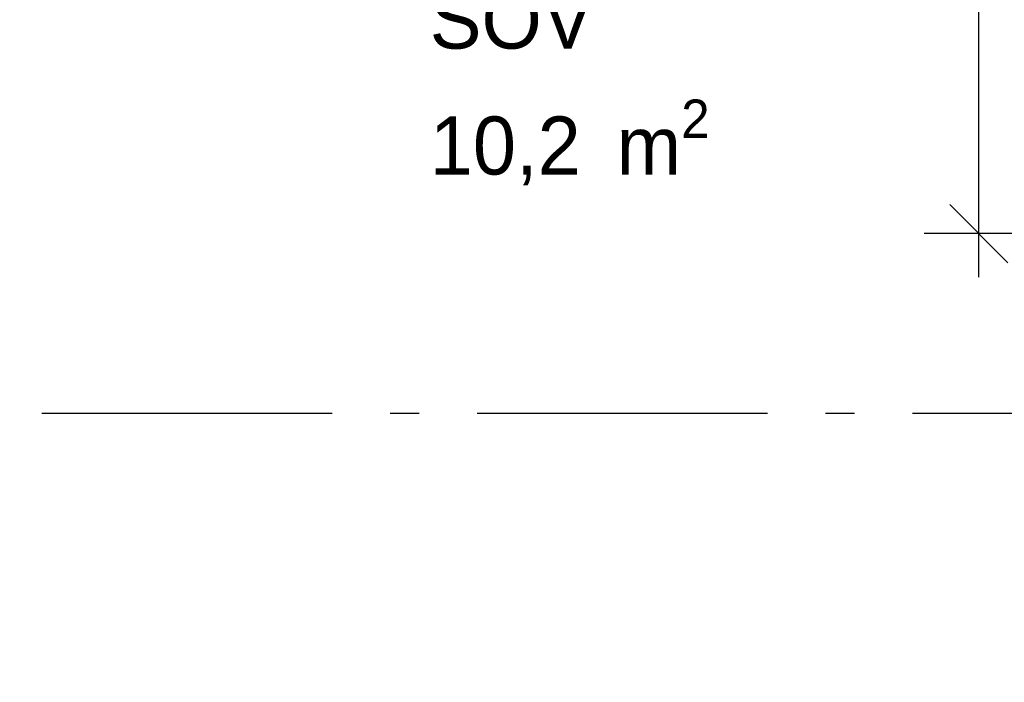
# Model space of a CAD drawing. Header units: millimetres. Extents: x -5000 to 341424, y -9235 to 550260.
# Tile 117 of 236: x 295246 to 296943, y 349008 to 350149. Entities that reach past the tile are written whole.
import ezdxf
from ezdxf.enums import TextEntityAlignment as Align

# ---------------------------------------------------------------- set-up
doc = ezdxf.new("R2010")
doc.units = ezdxf.units.MM
doc.header["$LTSCALE"] = 0.5
doc.header["$MEASUREMENT"] = 0
doc.linetypes.add('Akselinje', pattern=[1500, 1000, -200, 100, -200])
doc.linetypes.add('PLINE', pattern=[0])
for name, color, linetype in [('82-- Modullinjer(Nye konstruksjoner)', 7, 'Continuous'), ('842-M___1_50 Målsetting bygning', 7, 'Continuous'), ('842-M___1_50 Målsetting bygning(Nye konstruksjoner)', 7, 'Continuous'), ('862- M___Nettoareal(Nye konstruksjoner)', 7, 'Continuous'), ('862- M___Nettoareal(Tekst)(Nye konstruksjoner)', 7, 'Continuous')]:
    doc.layers.add(name, color=color, linetype=linetype)
doc.styles.add('GENERATED_STYLE_1', font='txt')
doc.styles.add('GENERATED_STYLE_3', font='arial.ttf')
doc.styles.add('GENERATED_STYLE_5', font='arial.ttf')
doc.dimstyles.new('GENERATED_STYLE__2', dxfattribs={"dimtxt": 100, "dimasz": 95, "dimexe": 0.18, "dimexo": 0.0625, "dimgap": 0, "dimtad": 1, "dimtih": 1, "dimtoh": 1, "dimdec": 0, "dimzin": 0, "dimdsep": 46, "dimtxsty": 'GENERATED_STYLE_3', "dimblk": 'ARROWHEAD_6', "dimblk1": 'ARROWHEAD_6', "dimblk2": 'ARROWHEAD_6', "dimcen": 0.09, "dimse1": 1, "dimse2": 1, "dimclrd": 256, "dimclre": 256, "dimclrt": 256, "dimadec": 1, "dimazin": 0, "dimtfac": 1, "dimtdec": 4, "dimtmove": 0, "dimatfit": 3, "dimfxl": 1, "dimtolj": 1, "dimtzin": 0, "dimarcsym": 0})
doc.dimstyles.new('GENERATED_STYLE__4', dxfattribs={"dimtxt": 100, "dimasz": 95, "dimexe": 0.18, "dimexo": 0.0625, "dimgap": 0, "dimtad": 1, "dimdec": 0, "dimzin": 0, "dimdsep": 46, "dimtxsty": 'GENERATED_STYLE_3', "dimblk": 'ARROWHEAD_6', "dimblk1": 'ARROWHEAD_6', "dimblk2": 'ARROWHEAD_6', "dimcen": 0.09, "dimse1": 1, "dimse2": 1, "dimclrd": 256, "dimclre": 256, "dimclrt": 256, "dimadec": 1, "dimazin": 0, "dimtfac": 1, "dimtdec": 4, "dimtmove": 0, "dimatfit": 3, "dimfxl": 1, "dimtolj": 1, "dimtzin": 0, "dimarcsym": 0})

# ---------------------------------------------------------------- blocks, each defined once
blk = doc.blocks.new('Standard grid marker[95]', base_point=(305734.8, 349470.7))
at = {"layer": '82-- Modullinjer(Nye konstruksjoner)', "linetype": 'Akselinje'}
blk.add_line((305534.8, 349470.7), (271734.8, 349470.7), dxfattribs=at)
at = {"layer": '82-- Modullinjer(Nye konstruksjoner)', "style": 'GENERATED_STYLE_5'}
for tag, p in [('AC_MarkerText_1_1', (271409.8, 349524.4)), ('AC_MarkerText_1_0', (305859.8, 349524.4))]:
    blk.add_attdef(tag, text='', height=100, rotation=360, dxfattribs=at).set_placement(p, align=Align.TOP_CENTER)
blk = doc.blocks.new('*D867')
at = {"layer": '842-M___1_50 Målsetting bygning', "linetype": 'PLINE'}
for p, q in [((294611, 343394), (294611, 343206.5)), ((297988, 343394), (297988, 343206.5)), ((294561, 343250.2), (294661, 343350.2)), ((297938, 343250.2), (298038, 343350.2)), ((297988, 343300.2), (294611, 343300.2))]:
    blk.add_line(p, q, dxfattribs=at)
at = {"layer": '842-M___1_50 Målsetting bygning', "insert": (296127.9, 343320.2), "char_height": 100, "attachment_point": 7, "style": 'GENERATED_STYLE_3'}
blk.add_mtext('\\A1;{\\pql;\\fArial|b0|i0|c0|p0;\\W1.000000;3\xa0377}', dxfattribs=at)
blk = doc.blocks.new('ARROWHEAD_6')
at = {"linetype": 'Continuous'}
for p, q in [((-0.5, -0.5), (0.5, 0.5)), ((0, 0), (-1, 0))]:
    blk.add_line(p, q, dxfattribs=at)
blk = doc.blocks.new('SOV__41', base_point=(296177.1, 350061))
at = {"layer": '862- M___Nettoareal(Tekst)(Nye konstruksjoner)', "insert": (295953, 350011.7), "char_height": 100, "attachment_point": 1, "style": 'GENERATED_STYLE_1'}
blk.add_mtext('\\A1;{\\pql;\\pt0,2300;\\fAvenir Light|b0|i0|c0|p0;\\W1.000000;10,2\\fAvenir Light|b0|i0|c0|p0;\\W1.000000;\\A1{\\H.66x;\\S^  ;}\\fAvenir Light|b0|i0|c0|p0;\\W1.000000; m\\fAvenir Light|b0|i0|c0|p0;\\W1.000000;\\A1{\\H.66x;\\S2^  ;}}', dxfattribs=at)
at = {"layer": '862- M___Nettoareal(Tekst)(Nye konstruksjoner)', "style": 'GENERATED_STYLE_1'}
for tag, p in [('DUMMY_861', (296401.2, 350249.2)), ('ROOM_NAME', (295953, 350199.4)), ('DUMMY_862', (295953, 350061))]:
    blk.add_attdef(tag, text='', height=100, dxfattribs=at).set_placement(p, align=Align.TOP_LEFT)
blk = doc.blocks.new('*D1458')
at = {"layer": '842-M___1_50 Målsetting bygning(Nye konstruksjoner)', "linetype": 'PLINE'}
for p, q in [((296849, 351215.6), (296949, 351115.6)), ((296992.7, 351165.6), (296805.2, 351165.6)), ((296899, 349780.7), (296899, 351165.6)), ((296849, 349830.7), (296949, 349730.7)), ((296992.7, 349780.7), (296805.2, 349780.7)), ((296899, 349705.7), (296899, 349780.7))]:
    blk.add_line(p, q, dxfattribs=at)
at = {"layer": '842-M___1_50 Målsetting bygning(Nye konstruksjoner)', "char_height": 100, "attachment_point": 7, "rotation": 90, "style": 'GENERATED_STYLE_3'}
for s, insert in [('\\A1;{\\pql;\\fArial|b0|i0|c0|p0;\\W1.000000;98}', (296828.6, 351138.4)), ('\\A1;{\\pql;\\fArial|b0|i0|c0|p0;\\W1.000000;1\xa0385}', (296879, 350301.6))]:
    blk.add_mtext(s, dxfattribs=dict(at, insert=insert))

msp = doc.modelspace()

# ---------------------------------------------------------------- block references
at = {"layer": '82-- Modullinjer(Nye konstruksjoner)', "linetype": 'PLINE'}
msp.add_blockref('Standard grid marker[95]', (305734.8, 349470.7), dxfattribs=at)
at = {"layer": '862- M___Nettoareal(Nye konstruksjoner)', "linetype": 'Continuous'}
ref = msp.add_blockref('SOV__41', (296177.1, 350061), dxfattribs=at)
ref.add_attrib('ROOM_NAME', 'SOV', dxfattribs={"layer": '862- M___Nettoareal(Tekst)(Nye konstruksjoner)', "color": 7, "height": 100, "style": 'GENERATED_STYLE_1'}).set_placement((295953, 350199.4), align=Align.TOP_LEFT)

# ---------------------------------------------------------------- dimensions: what is measured, and where the dimension line sits
at = {"layer": '842-M___1_50 Målsetting bygning', "linetype": 'Continuous'}
dim = msp.add_linear_dim(base=(294611, 343300.2), p1=(297988, 348868.7), p2=(294611, 352125.7), angle=180, dimstyle='GENERATED_STYLE__2', dxfattribs=at)
dim.commit()
dim.dimension.update_dxf_attribs({"geometry": '*D867', "text_midpoint": (296299.5, 343370.2), "dimtype": 160})
at = {"layer": '842-M___1_50 Målsetting bygning(Nye konstruksjoner)', "linetype": 'Continuous'}
dim = msp.add_linear_dim(base=(296899, 351165.6), p1=(297926, 349780.7), p2=(297939, 351165.6), angle=90, dimstyle='GENERATED_STYLE__4', dxfattribs=at)
dim.commit()
dim.dimension.update_dxf_attribs({"geometry": '*D1458', "text_midpoint": (296829, 350473.1), "dimtype": 160, "text_rotation": 90})

doc.saveas('drawing.dxf')
